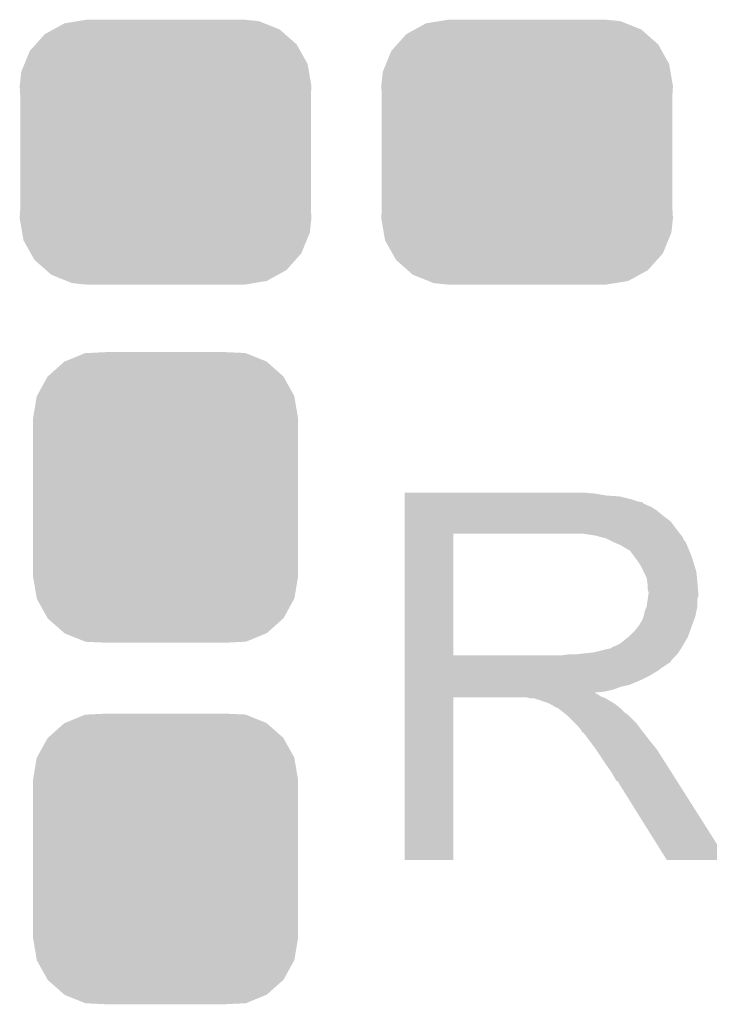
# Model space of a CAD drawing. Extents: x -1.3 to 24.2, y -3.9 to 56.
# Tile 46 of 54: x 12.6 to 14.4, y 33.8 to 36.4. Entities that reach past the tile are written whole.
import ezdxf

# ---------------------------------------------------------------- set-up
doc = ezdxf.new("R2010")
doc.units = 0
doc.layers.get('0').update_dxf_attribs({"linetype": 'CONTINUOUS'})
doc.layers.add('ETH_WIZ_3_CLICK_V102_GTO', color=11, linetype='CONTINUOUS')
doc.layers.add('ETH_WIZ_3_CLICK_V102_GTS', color=8, linetype='CONTINUOUS')

# ---------------------------------------------------------------- blocks, each defined once
blk = doc.blocks.new('CUSTOM_84')
for points in [[(-0.298526, 0.325596), (-0.268438, 0.342124), (0.30335, 0.325596), (0.2622, 0.342124)], [(-0.268438, 0.342124), (-0.233628, 0.347838), (0.2622, 0.342124), (0.247972, 0.347838)], [(-0.233628, 0.347838), (-0.20955, 0.35179), (0.247972, 0.347838), (0.20955, 0.35179)], [(-0.320744, 0.31339), (-0.298526, 0.325596), (0.317222, 0.31339), (0.30335, 0.325596)], [(-0.34504, 0.286174), (-0.320744, 0.31339), (0.348152, 0.286174), (0.317222, 0.31339)], [(-0.37475, 0.234078), (-0.360486, 0.26887), (0.377262, 0.234078), (0.357822, 0.26887)], [(-0.360486, 0.26887), (-0.34504, 0.286174), (0.357822, 0.26887), (0.348152, 0.286174)], [(-0.38735, 0.17526), (-0.383124, 0.213652), (0.38735, 0.17526), (0.380766, 0.213652)], [(-0.383124, 0.213652), (-0.37475, 0.234078), (0.380766, 0.213652), (0.377262, 0.234078)], [(-0.38608, 0.154124), (-0.38735, 0.17526), (0.38608, 0.154124), (0.38735, 0.17526)], [(-0.38608, -0.154124), (-0.38608, 0.154124), (0.38608, -0.154124), (0.38608, 0.154124)], [(-0.38735, -0.17526), (-0.38608, -0.154124), (0.38735, -0.17526), (0.38608, -0.154124)], [(-0.380764, -0.213652), (-0.38735, -0.17526), (0.383124, -0.213652), (0.38735, -0.17526)], [(-0.377262, -0.234078), (-0.380764, -0.213652), (0.374748, -0.234078), (0.383124, -0.213652)], [(-0.35782, -0.26887), (-0.377262, -0.234078), (0.360486, -0.26887), (0.374748, -0.234078)], [(-0.348152, -0.286174), (-0.35782, -0.26887), (0.345038, -0.286174), (0.360486, -0.26887)], [(-0.31722, -0.31339), (-0.348152, -0.286174), (0.320744, -0.31339), (0.345038, -0.286174)], [(-0.30335, -0.325596), (-0.31722, -0.31339), (0.298524, -0.325596), (0.320744, -0.31339)], [(-0.262198, -0.342124), (-0.30335, -0.325596), (0.268438, -0.342124), (0.298524, -0.325596)], [(-0.247972, -0.347838), (-0.262198, -0.342124), (0.233626, -0.347838), (0.268438, -0.342124)], [(-0.20955, -0.35179), (-0.247972, -0.347838), (0.20955, -0.35179), (0.233626, -0.347838)]]:
    blk.add_solid(points)
blk = doc.blocks.new('CUSTOM_87')
for points in [[(-0.267216, 0.361152), (-0.213724, 0.383108), (0.26779, 0.361152), (0.21312, 0.383108)], [(-0.213724, 0.383108), (-0.20803, 0.383392), (0.21312, 0.383108), (0.212412, 0.383392)], [(-0.20803, 0.383392), (-0.154122, 0.38608), (0.212412, 0.383392), (0.154132, 0.38608)], [(-0.312264, 0.321732), (-0.26893, 0.360448), (0.312592, 0.321732), (0.268592, 0.360448)], [(-0.26893, 0.360448), (-0.267216, 0.361152), (0.268592, 0.360448), (0.26779, 0.361152)], [(-0.341452, 0.269636), (-0.313432, 0.320688), (0.341702, 0.269636), (0.313176, 0.320688)], [(-0.313432, 0.320688), (-0.312264, 0.321732), (0.313176, 0.320688), (0.312592, 0.321732)], [(-0.35179, 0.21082), (-0.342144, 0.268372), (0.35179, 0.21082), (0.34192, 0.268372)], [(-0.342144, 0.268372), (-0.341452, 0.269636), (0.34192, 0.268372), (0.341702, 0.269636)], [(-0.35179, 0.20955), (-0.35179, 0.21082), (0.35179, 0.20955), (0.35179, 0.21082)], [(-0.35179, -0.20955), (-0.35179, 0.20955), (0.35179, -0.20955), (0.35179, 0.20955)], [(-0.35179, -0.21082), (-0.35179, -0.20955), (0.35179, -0.21082), (0.35179, -0.20955)], [(-0.34192, -0.268358), (-0.35179, -0.21082), (0.342148, -0.268358), (0.35179, -0.21082)], [(-0.341702, -0.269636), (-0.34192, -0.268358), (0.341446, -0.269636), (0.342148, -0.268358)], [(-0.313184, -0.320676), (-0.341702, -0.269636), (0.31344, -0.320676), (0.341446, -0.269636)], [(-0.312594, -0.321732), (-0.313184, -0.320676), (0.312258, -0.321732), (0.31344, -0.320676)], [(-0.268602, -0.36044), (-0.312594, -0.321732), (0.26894, -0.36044), (0.312258, -0.321732)], [(-0.267792, -0.361154), (-0.268602, -0.36044), (0.2672, -0.361154), (0.26894, -0.36044)], [(-0.213136, -0.383104), (-0.267792, -0.361154), (0.213734, -0.383104), (0.2672, -0.361154)], [(-0.212414, -0.383394), (-0.213136, -0.383104), (0.207926, -0.383394), (0.213734, -0.383104)], [(-0.154122, -0.38608), (-0.212414, -0.383394), (0.154132, -0.38608), (0.207926, -0.383394)]]:
    blk.add_solid(points)

msp = doc.modelspace()

# ---------------------------------------------------------------- linework, layer by layer
at = {"layer": 'ETH_WIZ_3_CLICK_V102_GTO'}
for points in [[(13.639822, 35.11042), (13.639824, 35.11296), (14.14526, 35.11042), (14.11732, 35.11296)], [(13.639822, 35.10534), (13.639822, 35.11042), (14.175738, 35.10534), (14.14526, 35.11042)], [(13.639822, 35.1028), (13.639822, 35.10534), (14.2113, 35.1028), (14.175738, 35.10534)], [(13.639822, 35.09518), (13.639822, 35.1028), (14.241778, 35.09518), (14.2113, 35.1028)], [(13.639822, 35.0901), (13.639822, 35.09518), (14.257022, 35.0901), (14.241778, 35.09518)], [(13.639822, 35.08756), (13.639822, 35.0901), (14.269722, 35.08756), (14.257022, 35.0901)], [(13.639822, 35.087536), (13.639822, 35.08756), (14.27226, 35.087536), (14.269722, 35.08756)], [(13.639822, 35.085014), (13.639822, 35.087536), (14.272276, 35.085014), (14.27226, 35.087536)], [(13.639822, 35.07994), (13.639822, 35.085014), (14.28242, 35.07994), (14.272276, 35.085014)], [(13.639822, 35.074858), (13.639822, 35.07994), (14.295122, 35.074858), (14.28242, 35.07994)], [(13.639822, 35.0647), (13.639822, 35.074858), (14.31036, 35.0647), (14.295122, 35.074858)], [(13.639822, 35.052), (13.639822, 35.0647), (14.3256, 35.052), (14.31036, 35.0647)], [(13.639822, 35.036758), (13.639822, 35.052), (14.345922, 35.036758), (14.3256, 35.052)], [(13.63982, 35.01644), (13.639822, 35.036758), (14.36116, 35.01644), (14.345922, 35.036758)], [(13.63982, 35.00374), (13.63982, 35.01644), (14.371038, 35.00374), (14.36116, 35.01644)], [(13.639812, 34.681182), (13.63982, 35.003718), (13.769342, 34.681182), (13.769342, 35.003718)], [(13.63982, 35.003718), (13.63982, 35.00374), (13.769342, 35.003718), (14.07668, 35.00374)], [(14.147802, 34.99866), (14.114782, 35.00374), (14.374988, 34.99866), (14.371038, 35.00374)], [(14.166436, 34.993578), (14.147802, 34.99866), (14.37894, 34.993578), (14.374988, 34.99866)], [(14.17574, 34.99104), (14.166436, 34.993578), (14.378944, 34.99104), (14.37894, 34.993578)], [(14.175752, 34.991034), (14.17574, 34.99104), (14.378944, 34.991034), (14.378944, 34.99104)], [(14.196056, 34.980882), (14.175752, 34.991034), (14.38656, 34.980882), (14.378944, 34.991034)], [(14.19606, 34.98088), (14.196056, 34.980882), (14.386562, 34.98088), (14.38656, 34.980882)], [(14.21384, 34.97326), (14.19606, 34.98088), (14.38961, 34.97326), (14.386562, 34.98088)], [(14.22231, 34.96818), (14.21384, 34.97326), (14.39164, 34.96818), (14.38961, 34.97326)], [(14.22654, 34.965642), (14.22231, 34.96818), (14.392728, 34.965642), (14.39164, 34.96818)], [(14.234164, 34.96056), (14.22654, 34.965642), (14.394906, 34.96056), (14.392728, 34.965642)], [(14.236704, 34.960552), (14.234164, 34.96056), (14.39491, 34.960552), (14.394906, 34.96056)], [(14.24432, 34.9504), (14.236704, 34.960552), (14.39926, 34.9504), (14.39491, 34.960552)], [(14.25194, 34.94024), (14.24432, 34.9504), (14.402648, 34.94024), (14.39926, 34.9504)], [(14.26101, 34.92754), (14.25194, 34.94024), (14.40688, 34.92754), (14.402648, 34.94024)], [(14.26464, 34.922456), (14.26101, 34.92754), (14.408406, 34.922456), (14.40688, 34.92754)], [(14.2748, 34.902138), (14.26464, 34.922456), (14.4145, 34.902138), (14.408406, 34.922456)], [(14.28242, 34.886896), (14.2748, 34.902138), (14.416026, 34.886896), (14.4145, 34.902138)], [(14.283872, 34.87674), (14.28242, 34.886896), (14.41704, 34.87674), (14.416026, 34.886896)], [(14.28496, 34.869118), (14.283872, 34.87674), (14.417676, 34.869118), (14.41704, 34.87674)], [(14.284962, 34.856418), (14.28496, 34.869118), (14.418734, 34.856418), (14.417676, 34.869118)], [(14.282418, 34.810698), (14.28532, 34.831016), (14.41704, 34.810698), (14.41704, 34.831016)], [(14.2875, 34.848796), (14.284962, 34.856418), (14.41937, 34.848796), (14.418734, 34.856418)], [(14.28532, 34.831016), (14.286046, 34.836096), (14.41704, 34.831016), (14.419578, 34.836096)], [(14.286046, 34.836096), (14.2875, 34.84626), (14.419578, 34.836096), (14.419578, 34.84626)], [(14.2875, 34.846262), (14.2875, 34.848796), (14.41958, 34.846262), (14.41937, 34.848796)], [(14.2875, 34.84626), (14.2875, 34.846262), (14.419578, 34.84626), (14.41958, 34.846262)], [(14.27734, 34.797998), (14.282418, 34.810698), (14.414498, 34.797998), (14.41704, 34.810698)], [(14.269718, 34.772596), (14.274798, 34.785298), (14.407338, 34.772596), (14.411956, 34.785298)], [(14.274798, 34.7853), (14.27734, 34.797998), (14.411958, 34.7853), (14.414498, 34.797998)], [(14.274798, 34.785298), (14.274798, 34.7853), (14.411956, 34.785298), (14.411958, 34.7853)], [(14.2494, 34.74466), (14.259558, 34.757358), (14.39718, 34.74466), (14.401798, 34.757358)], [(14.259558, 34.757358), (14.262098, 34.7599), (14.401798, 34.757358), (14.402722, 34.7599)], [(14.262098, 34.7599), (14.26464, 34.764978), (14.402722, 34.7599), (14.404568, 34.764978)], [(14.26464, 34.764978), (14.269718, 34.772596), (14.404568, 34.764978), (14.407338, 34.772596)], [(14.211296, 34.711638), (14.233522, 34.729418), (14.381268, 34.711638), (14.39164, 34.729418)], [(14.233522, 34.729418), (14.236698, 34.731958), (14.39164, 34.729418), (14.392562, 34.731958)], [(14.236698, 34.731958), (14.2494, 34.74466), (14.392562, 34.731958), (14.39718, 34.74466)], [(14.185896, 34.69894), (14.193514, 34.704018), (14.373862, 34.69894), (14.376824, 34.704018)], [(14.193514, 34.704018), (14.201138, 34.70656), (14.376824, 34.704018), (14.378306, 34.70656)], [(14.201138, 34.70656), (14.211296, 34.711638), (14.378306, 34.70656), (14.381268, 34.711638)], [(13.639812, 34.68116), (13.639812, 34.681182), (14.058898, 34.68116), (13.769342, 34.681182)], [(13.639812, 34.670996), (13.639812, 34.68116), (14.351, 34.670996), (14.36116, 34.68116)], [(14.058898, 34.68116), (14.076664, 34.683698), (14.36116, 34.68116), (14.363698, 34.683698)], [(14.076664, 34.683698), (14.07668, 34.6837), (14.363698, 34.683698), (14.363698, 34.6837)], [(14.096998, 34.6837), (14.142718, 34.68878), (14.363698, 34.6837), (14.367086, 34.68878)], [(14.142718, 34.68878), (14.183358, 34.69894), (14.367086, 34.68878), (14.373862, 34.69894)], [(13.639812, 34.66846), (13.639812, 34.670996), (14.350976, 34.66846), (14.351, 34.670996)], [(13.639812, 34.668444), (13.639812, 34.66846), (14.348454, 34.668444), (14.350976, 34.66846)], [(13.639812, 34.663382), (13.639812, 34.668444), (14.345916, 34.663382), (14.348454, 34.668444)], [(13.639812, 34.64814), (13.639812, 34.663382), (14.32306, 34.64814), (14.345916, 34.663382)], [(13.639812, 34.640518), (13.639812, 34.64814), (14.312898, 34.640518), (14.32306, 34.64814)], [(13.63981, 34.62528), (13.639812, 34.640518), (14.2875, 34.62528), (14.312898, 34.640518)], [(13.63981, 34.61766), (13.63981, 34.62528), (14.27226, 34.61766), (14.2875, 34.62528)], [(13.63981, 34.60242), (13.63981, 34.61766), (14.236698, 34.60242), (14.27226, 34.61766)], [(13.63981, 34.597338), (13.63981, 34.60242), (14.213838, 34.597338), (14.236698, 34.60242)], [(13.63981, 34.58972), (13.63981, 34.597338), (14.193518, 34.58972), (14.213838, 34.597338)], [(13.6398, 34.137624), (13.63981, 34.569376), (13.769316, 34.137624), (13.76934, 34.569376)], [(13.63981, 34.58464), (13.63981, 34.58972), (14.170658, 34.58464), (14.193518, 34.58972)], [(13.63981, 34.582062), (13.63981, 34.58464), (14.145294, 34.582062), (14.170658, 34.58464)], [(13.63981, 34.579558), (13.63981, 34.582062), (14.147804, 34.579558), (14.145294, 34.582062)], [(13.63981, 34.577018), (13.63981, 34.579558), (14.152882, 34.577018), (14.147804, 34.579558)], [(13.63981, 34.57194), (13.63981, 34.577018), (14.160498, 34.57194), (14.152882, 34.577018)], [(13.63981, 34.5694), (13.63981, 34.57194), (14.16685, 34.5694), (14.160498, 34.57194)], [(13.63981, 34.569376), (13.63981, 34.5694), (13.76934, 34.569376), (13.962378, 34.5694)], [(13.972538, 34.56686), (13.962378, 34.5694), (14.173202, 34.56686), (14.16685, 34.5694)], [(13.987774, 34.564326), (13.985236, 34.56686), (14.177426, 34.564326), (14.173202, 34.56686)], [(13.990316, 34.56432), (13.987774, 34.564326), (14.177436, 34.56432), (14.177426, 34.564326)], [(14.020798, 34.55416), (13.990316, 34.56432), (14.194368, 34.55416), (14.177436, 34.56432)], [(14.025878, 34.55162), (14.020798, 34.55416), (14.1986, 34.55162), (14.194368, 34.55416)], [(14.030958, 34.54908), (14.025878, 34.55162), (14.201776, 34.54908), (14.1986, 34.55162)], [(14.038578, 34.544002), (14.030958, 34.54908), (14.208124, 34.544002), (14.201776, 34.54908)], [(14.043656, 34.541462), (14.038578, 34.544002), (14.211298, 34.541462), (14.208124, 34.544002)], [(14.046196, 34.54146), (14.043656, 34.541462), (14.2113, 34.54146), (14.211298, 34.541462)], [(14.04874, 34.538922), (14.046196, 34.54146), (14.213838, 34.538922), (14.2113, 34.54146)], [(14.0589, 34.5313), (14.04874, 34.538922), (14.22146, 34.5313), (14.213838, 34.538922)], [(14.062076, 34.52876), (14.0589, 34.5313), (14.224, 34.52876), (14.22146, 34.5313)], [(14.068428, 34.523678), (14.062076, 34.52876), (14.231622, 34.523678), (14.224, 34.52876)], [(14.071598, 34.521142), (14.068428, 34.523678), (14.234158, 34.521142), (14.231622, 34.523678)], [(14.094462, 34.498278), (14.071598, 34.521142), (14.25702, 34.498278), (14.234158, 34.521142)], [(14.102078, 34.49066), (14.094462, 34.498278), (14.262736, 34.49066), (14.25702, 34.498278)], [(14.109698, 34.480498), (14.102078, 34.49066), (14.270358, 34.480498), (14.262736, 34.49066)], [(14.11097, 34.47796), (14.109698, 34.480498), (14.27226, 34.47796), (14.270358, 34.480498)], [(14.112234, 34.475436), (14.11097, 34.47796), (14.274224, 34.475436), (14.27226, 34.47796)], [(14.11477, 34.47542), (14.112234, 34.475436), (14.274236, 34.47542), (14.274224, 34.475436)], [(14.130016, 34.4551), (14.11477, 34.47542), (14.29004, 34.4551), (14.274236, 34.47542)], [(14.14526, 34.43478), (14.130016, 34.4551), (14.306296, 34.43478), (14.29004, 34.4551)], [(14.148648, 34.429698), (14.14526, 34.43478), (14.31036, 34.429698), (14.306296, 34.43478)], [(14.167274, 34.40176), (14.148648, 34.429698), (14.32814, 34.40176), (14.31036, 34.429698)], [(14.17574, 34.38906), (14.167274, 34.40176), (14.336198, 34.38906), (14.32814, 34.40176)], [(14.18844, 34.371282), (14.17574, 34.38906), (14.347478, 34.371282), (14.336198, 34.38906)], [(14.1986, 34.353498), (14.18844, 34.371282), (14.35876, 34.353498), (14.347478, 34.371282)], [(14.20114, 34.348426), (14.1986, 34.353498), (14.361978, 34.348426), (14.35876, 34.353498)], [(14.206214, 34.34588), (14.20114, 34.348426), (14.363594, 34.34588), (14.361978, 34.348426)], [(14.208762, 34.3408), (14.206214, 34.34588), (14.366816, 34.3408), (14.363594, 34.34588)], [(14.33576, 34.13761), (14.208762, 34.3408), (14.49573, 34.13761), (14.366816, 34.3408)], [(13.769316, 34.1376), (13.6398, 34.137624), (13.769316, 34.1376), (13.769316, 34.137624)], [(14.495736, 34.1376), (14.49573, 34.13761), (14.495736, 34.1376), (14.33576, 34.13761)]]:
    msp.add_solid(points, dxfattribs=at)

# ---------------------------------------------------------------- block references
at = {"layer": 'ETH_WIZ_3_CLICK_V102_GTS'}
for name, p in [('CUSTOM_84', (13.0048, 36.0172)), ('CUSTOM_84', (13.96492, 36.0172)), ('CUSTOM_87', (13.0048, 35.10026)), ('CUSTOM_87', (13.0048, 34.14014))]:
    msp.add_blockref(name, p, dxfattribs=at)

doc.saveas('drawing.dxf')
